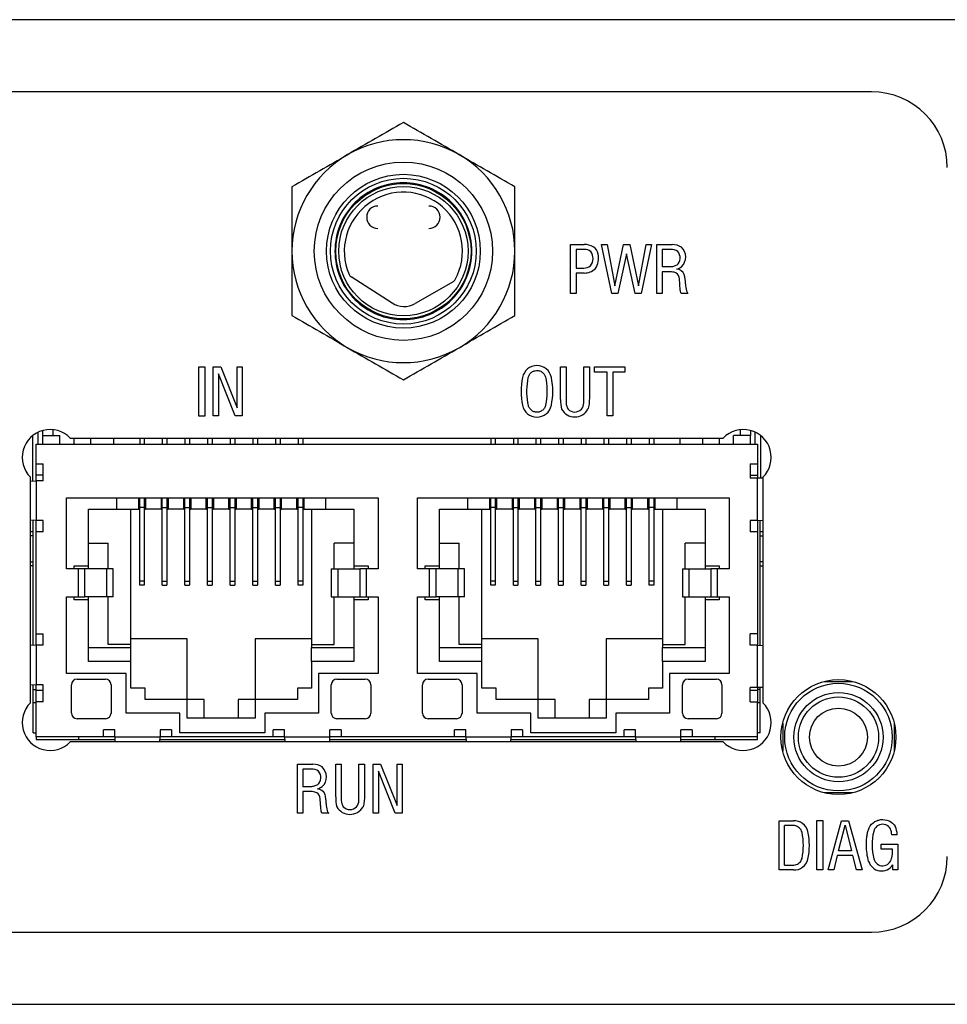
# Model space of a CAD drawing. Header units: inches. Extents: x 3.1 to 13.2, y 2.2 to 9.4.
# Tile 5 of 11: x 5.854 to 6.673, y 8.521 to 9.391. Entities that reach past the tile are written whole.
import ezdxf

# ---------------------------------------------------------------- set-up
doc = ezdxf.new("R2010")
doc.units = ezdxf.units.IN
doc.header["$MEASUREMENT"] = 0

msp = doc.modelspace()

# ---------------------------------------------------------------- linework, layer by layer
at = {"color": 7, "linetype": 'Continuous', "lineweight": 25}
for p, q in [((7.24383, 9.39062), (5.84383, 9.39062)), ((6.60622, 9.32693), (5.77944, 9.32693)), ((6.34047, 9.19206), (6.35251, 9.19206)), ((6.34047, 9.14881), (6.34047, 9.19206)), ((6.36778, 9.19206), (6.3729, 9.19206)), ((6.37693, 9.14881), (6.36778, 9.19206)), ((6.3729, 9.19206), (6.37958, 9.15562)), ((6.37958, 9.15562), (6.38729, 9.19206)), ((6.38729, 9.19206), (6.39282, 9.19206)), ((6.39282, 9.19206), (6.40034, 9.15572)), ((6.40034, 9.15572), (6.40723, 9.19206)), ((6.41197, 9.19206), (6.40282, 9.14881)), ((6.40723, 9.19206), (6.41197, 9.19206)), ((6.4166, 9.19206), (6.43023, 9.19206)), ((6.4166, 9.14881), (6.4166, 9.19206)), ((6.35252, 9.18779), (6.34526, 9.18779)), ((6.34526, 9.18779), (6.34526, 9.1713)), ((6.38994, 9.18398), (6.38234, 9.14881)), ((6.3976, 9.14881), (6.38994, 9.18398)), ((6.42865, 9.18779), (6.42139, 9.18779)), ((6.42139, 9.18779), (6.42139, 9.17226)), ((6.34526, 9.1713), (6.35219, 9.1713)), ((6.34526, 9.16692), (6.34526, 9.14881)), ((6.35241, 9.16692), (6.34526, 9.16692)), ((6.42722, 9.16801), (6.42139, 9.16801)), ((6.42139, 9.16801), (6.42139, 9.14881)), ((6.18278, 9.14043), (6.14676, 9.16342)), ((6.23673, 9.15923), (6.20317, 9.13996)), ((6.34526, 9.14881), (6.34047, 9.14881)), ((6.38234, 9.14881), (6.37693, 9.14881)), ((6.40282, 9.14881), (6.3976, 9.14881)), ((6.42139, 9.14881), (6.4166, 9.14881)), ((6.44412, 9.14881), (6.43818, 9.14881)), ((6.01224, 9.04048), (6.01224, 9.08405)), ((6.01224, 9.08405), (6.01741, 9.08405)), ((6.01741, 9.08405), (6.01741, 9.04048)), ((6.02487, 9.04081), (6.02487, 9.08405)), ((6.02487, 9.08405), (6.03147, 9.08405)), ((6.02948, 9.07795), (6.02948, 9.04081)), ((6.04429, 9.04081), (6.02948, 9.07795)), ((6.03147, 9.08405), (6.04598, 9.04772)), ((6.04598, 9.08405), (6.05058, 9.08405)), ((6.04598, 9.04772), (6.04598, 9.08405)), ((6.05058, 9.08405), (6.05058, 9.04081)), ((6.33167, 9.08411), (6.33658, 9.08411)), ((6.33167, 9.05529), (6.33167, 9.08411)), ((6.33658, 9.08411), (6.33658, 9.05232)), ((6.35218, 9.08411), (6.35703, 9.08411)), ((6.35218, 9.05232), (6.35218, 9.08411)), ((6.36172, 9.07944), (6.36172, 9.08411)), ((6.36172, 9.08411), (6.38824, 9.08411)), ((6.37274, 9.07944), (6.36172, 9.07944)), ((6.37274, 9.04087), (6.37274, 9.07944)), ((6.38824, 9.07944), (6.37785, 9.07944)), ((6.37785, 9.07944), (6.37785, 9.04087)), ((6.38824, 9.08411), (6.38824, 9.07944)), ((6.01741, 9.04048), (6.01224, 9.04048)), ((6.02948, 9.04081), (6.02487, 9.04081)), ((6.05058, 9.04081), (6.04429, 9.04081)), ((6.37785, 9.04087), (6.37274, 9.04087)), ((5.87043, 9.01582), (5.87043, 9.0264)), ((5.87443, 9.02332), (5.87443, 9.02786)), ((5.88339, 9.02857), (5.88339, 9.02332)), ((6.49047, 9.02332), (6.49047, 9.02857)), ((6.49943, 9.02786), (6.49943, 9.02332)), ((6.50343, 9.01582), (6.50343, 9.0264)), ((5.86543, 9.02329), (5.86543, 8.98321)), ((5.87443, 9.02332), (5.88943, 9.02332)), ((5.87443, 9.01582), (5.87443, 9.02332)), ((5.88943, 9.01582), (5.88943, 9.02332)), ((5.89859, 9.02113), (6.47527, 9.02113)), ((5.90193, 9.02113), (5.90193, 9.01582)), ((5.91693, 9.01582), (5.91693, 9.02113)), ((5.93705, 9.01582), (5.93705, 9.02113)), ((5.95996, 9.02113), (5.95996, 9.01582)), ((5.96396, 9.02113), (5.96396, 9.01582)), ((5.97993, 9.02113), (5.97993, 9.01582)), ((5.98393, 9.02113), (5.98393, 9.01582)), ((5.99993, 9.02113), (5.99993, 9.01582)), ((6.00393, 9.02113), (6.00393, 9.01582)), ((6.01993, 9.02113), (6.01993, 9.01582)), ((6.02393, 9.02113), (6.02393, 9.01582)), ((6.03993, 9.02113), (6.03993, 9.01582)), ((6.04393, 9.02113), (6.04393, 9.01582)), ((6.05993, 9.02113), (6.05993, 9.01582)), ((6.06393, 9.02113), (6.06393, 9.01582)), ((6.07993, 9.02113), (6.07993, 9.01582)), ((6.08393, 9.02113), (6.08393, 9.01582)), ((6.09993, 9.02113), (6.09993, 9.01582)), ((6.10393, 9.02113), (6.10393, 9.01582)), ((6.26996, 9.02113), (6.26996, 9.01582)), ((6.27396, 9.02113), (6.27396, 9.01582)), ((6.28993, 9.02113), (6.28993, 9.01582)), ((6.29393, 9.02113), (6.29393, 9.01582)), ((6.30993, 9.02113), (6.30993, 9.01582)), ((6.31393, 9.02113), (6.31393, 9.01582)), ((6.32993, 9.02113), (6.32993, 9.01582)), ((6.33393, 9.02113), (6.33393, 9.01582)), ((6.34993, 9.02113), (6.34993, 9.01582)), ((6.35393, 9.02113), (6.35393, 9.01582)), ((6.36993, 9.02113), (6.36993, 9.01582)), ((6.37393, 9.02113), (6.37393, 9.01582)), ((6.38993, 9.02113), (6.38993, 9.01582)), ((6.39393, 9.02113), (6.39393, 9.01582)), ((6.40993, 9.02113), (6.40993, 9.01582)), ((6.41393, 9.02113), (6.41393, 9.01582)), ((6.43681, 9.02113), (6.43681, 9.01582)), ((6.45693, 9.02113), (6.45693, 9.01582)), ((6.47193, 9.01582), (6.47193, 9.02113)), ((6.49943, 9.02332), (6.48443, 9.02332)), ((6.48443, 9.01582), (6.48443, 9.02332)), ((6.49943, 9.01582), (6.49943, 9.02332)), ((6.50843, 8.9857), (6.50843, 9.02329)), ((5.86843, 9.01582), (6.50543, 9.01582)), ((5.86843, 8.99832), (5.86843, 9.01582)), ((6.50543, 9.01582), (6.50543, 8.99832)), ((5.86843, 8.98832), (5.86843, 8.99832)), ((5.86843, 8.99832), (5.87468, 8.99832)), ((5.87468, 8.98332), (5.87468, 8.99832)), ((6.49918, 8.99832), (6.50543, 8.99832)), ((6.49918, 8.99832), (6.49918, 8.98582)), ((6.50543, 8.99832), (6.50543, 8.98832)), ((5.86351, 8.78732), (5.86351, 8.98662)), ((5.86351, 8.98315), (5.86843, 8.98332)), ((5.87468, 8.98832), (5.86843, 8.98832)), ((5.86843, 8.98332), (5.86843, 8.98832)), ((5.86843, 8.98332), (5.86843, 8.94832)), ((5.87468, 8.98332), (5.86843, 8.98332)), ((6.49918, 8.98832), (6.50543, 8.98832)), ((6.50543, 8.98582), (6.49918, 8.98582)), ((6.50543, 8.98832), (6.50543, 8.98582)), ((6.50543, 8.94832), (6.50543, 8.98582)), ((6.51036, 8.98662), (6.51036, 8.78732)), ((5.89543, 8.96832), (6.17043, 8.96832)), ((5.89543, 8.90582), (5.89543, 8.96832)), ((5.93968, 8.95832), (5.93968, 8.96832)), ((5.95881, 8.96832), (5.95881, 8.95832)), ((5.95996, 8.95983), (5.95996, 8.96832)), ((5.96396, 8.96832), (5.96396, 8.95983)), ((5.96506, 8.96832), (5.96506, 8.95832)), ((5.97881, 8.96832), (5.97881, 8.95832)), ((5.97993, 8.95983), (5.97993, 8.96832)), ((5.98393, 8.96832), (5.98393, 8.95983)), ((5.98506, 8.96832), (5.98506, 8.95832)), ((5.99881, 8.95832), (5.99881, 8.96832)), ((5.99993, 8.95983), (5.99993, 8.96832)), ((6.00393, 8.96832), (6.00393, 8.95983)), ((6.00506, 8.96832), (6.00506, 8.95832)), ((6.01881, 8.95832), (6.01881, 8.96832)), ((6.01993, 8.95983), (6.01993, 8.96832)), ((6.02393, 8.96832), (6.02393, 8.95983)), ((6.02506, 8.96832), (6.02506, 8.95832)), ((6.03881, 8.95832), (6.03881, 8.96832)), ((6.03993, 8.95983), (6.03993, 8.96832)), ((6.04393, 8.96832), (6.04393, 8.95983)), ((6.04506, 8.96832), (6.04506, 8.95832)), ((6.05881, 8.95832), (6.05881, 8.96832)), ((6.05993, 8.95983), (6.05993, 8.96832)), ((6.06393, 8.96832), (6.06393, 8.95983)), ((6.06506, 8.96832), (6.06506, 8.95832)), ((6.07881, 8.95832), (6.07881, 8.96832)), ((6.07993, 8.95983), (6.07993, 8.96832)), ((6.08393, 8.96832), (6.08393, 8.95983)), ((6.08506, 8.95832), (6.08506, 8.96832)), ((6.09881, 8.95832), (6.09881, 8.96832)), ((6.09993, 8.95983), (6.09993, 8.96832)), ((6.10393, 8.96832), (6.10393, 8.95983)), ((6.10506, 8.95832), (6.10506, 8.96832)), ((6.12418, 8.96832), (6.12418, 8.95832)), ((6.17043, 8.96832), (6.17043, 8.90582)), ((6.20543, 8.90582), (6.20543, 8.96832)), ((6.20543, 8.96832), (6.48043, 8.96832)), ((6.24968, 8.95832), (6.24968, 8.96832)), ((6.26881, 8.96832), (6.26881, 8.95832)), ((6.26996, 8.95983), (6.26996, 8.96832)), ((6.27396, 8.96832), (6.27396, 8.95983)), ((6.27506, 8.96832), (6.27506, 8.95832)), ((6.28881, 8.96832), (6.28881, 8.95832)), ((6.28993, 8.95983), (6.28993, 8.96832)), ((6.29393, 8.96832), (6.29393, 8.95983)), ((6.29506, 8.96832), (6.29506, 8.95832)), ((6.30881, 8.95832), (6.30881, 8.96832)), ((6.30993, 8.95983), (6.30993, 8.96832)), ((6.31393, 8.96832), (6.31393, 8.95983)), ((6.31506, 8.96832), (6.31506, 8.95832)), ((6.32881, 8.95832), (6.32881, 8.96832)), ((6.32993, 8.95983), (6.32993, 8.96832)), ((6.33393, 8.96832), (6.33393, 8.95983)), ((6.33506, 8.96832), (6.33506, 8.95832)), ((6.34881, 8.95832), (6.34881, 8.96832)), ((6.34993, 8.95983), (6.34993, 8.96832)), ((6.35393, 8.96832), (6.35393, 8.95983)), ((6.35506, 8.96832), (6.35506, 8.95832)), ((6.36881, 8.95832), (6.36881, 8.96832)), ((6.36993, 8.95983), (6.36993, 8.96832)), ((6.37393, 8.96832), (6.37393, 8.95983)), ((6.37506, 8.96832), (6.37506, 8.95832)), ((6.38881, 8.95832), (6.38881, 8.96832)), ((6.38993, 8.95983), (6.38993, 8.96832)), ((6.39393, 8.96832), (6.39393, 8.95983)), ((6.39506, 8.95832), (6.39506, 8.96832)), ((6.40881, 8.95832), (6.40881, 8.96832)), ((6.40993, 8.95983), (6.40993, 8.96832)), ((6.41393, 8.96832), (6.41393, 8.95983)), ((6.41506, 8.95832), (6.41506, 8.96832)), ((6.43418, 8.96832), (6.43418, 8.95832)), ((6.48043, 8.96832), (6.48043, 8.90582)), ((5.91468, 8.90832), (5.91468, 8.95832)), ((5.91468, 8.95832), (5.93968, 8.95832)), ((5.93968, 8.95832), (5.95881, 8.95832)), ((5.95218, 8.83882), (5.95218, 8.95832)), ((5.95881, 8.95832), (5.95996, 8.95832)), ((5.96396, 8.95983), (5.95996, 8.95983)), ((5.95996, 8.89483), (5.95996, 8.95983)), ((5.96396, 8.95983), (5.96396, 8.89483)), ((5.96396, 8.95832), (5.96506, 8.95832)), ((5.97881, 8.95832), (5.96506, 8.95832)), ((5.97881, 8.95832), (5.97993, 8.95832)), ((5.97993, 8.95983), (5.98393, 8.95983)), ((5.97993, 8.89483), (5.97993, 8.95983)), ((5.98393, 8.95983), (5.98393, 8.89483)), ((5.98393, 8.95832), (5.98506, 8.95832)), ((5.99881, 8.95832), (5.98506, 8.95832)), ((5.99881, 8.95832), (5.99993, 8.95832)), ((5.99993, 8.95983), (6.00393, 8.95983)), ((5.99993, 8.89483), (5.99993, 8.95983)), ((6.00393, 8.95983), (6.00393, 8.89483)), ((6.00393, 8.95832), (6.00506, 8.95832)), ((6.01881, 8.95832), (6.00506, 8.95832)), ((6.01881, 8.95832), (6.01993, 8.95832)), ((6.01993, 8.95983), (6.02393, 8.95983)), ((6.01993, 8.89483), (6.01993, 8.95983)), ((6.02393, 8.95983), (6.02393, 8.89483)), ((6.02393, 8.95832), (6.02506, 8.95832)), ((6.03881, 8.95832), (6.02506, 8.95832)), ((6.03881, 8.95832), (6.03993, 8.95832)), ((6.03993, 8.95983), (6.04393, 8.95983)), ((6.03993, 8.89483), (6.03993, 8.95983)), ((6.04393, 8.95983), (6.04393, 8.89483)), ((6.04393, 8.95832), (6.04506, 8.95832)), ((6.05881, 8.95832), (6.04506, 8.95832)), ((6.05881, 8.95832), (6.05993, 8.95832)), ((6.05993, 8.95983), (6.06393, 8.95983)), ((6.05993, 8.89483), (6.05993, 8.95983)), ((6.06393, 8.95983), (6.06393, 8.89483)), ((6.06393, 8.95832), (6.06506, 8.95832)), ((6.07881, 8.95832), (6.06506, 8.95832)), ((6.07881, 8.95832), (6.07993, 8.95832)), ((6.07993, 8.95983), (6.08393, 8.95983)), ((6.07993, 8.89483), (6.07993, 8.95983)), ((6.08393, 8.95983), (6.08393, 8.89483)), ((6.08393, 8.95832), (6.08506, 8.95832)), ((6.09881, 8.95832), (6.08506, 8.95832)), ((6.09881, 8.95832), (6.09993, 8.95832)), ((6.10393, 8.95983), (6.09993, 8.95983)), ((6.09993, 8.89483), (6.09993, 8.95983)), ((6.10393, 8.95983), (6.10393, 8.89483)), ((6.10393, 8.95832), (6.10506, 8.95832)), ((6.10506, 8.95832), (6.12418, 8.95832)), ((6.11168, 8.95832), (6.11168, 8.83882)), ((6.12418, 8.95832), (6.14918, 8.95832)), ((6.14918, 8.95832), (6.14918, 8.90832)), ((6.22468, 8.95832), (6.24968, 8.95832)), ((6.22468, 8.90832), (6.22468, 8.95832)), ((6.24968, 8.95832), (6.26881, 8.95832)), ((6.26218, 8.83882), (6.26218, 8.95832)), ((6.26881, 8.95832), (6.26996, 8.95832)), ((6.27396, 8.95983), (6.26996, 8.95983)), ((6.26996, 8.89483), (6.26996, 8.95983)), ((6.27396, 8.95983), (6.27396, 8.89483)), ((6.27396, 8.95832), (6.27506, 8.95832)), ((6.28881, 8.95832), (6.27506, 8.95832)), ((6.28881, 8.95832), (6.28993, 8.95832)), ((6.28993, 8.95983), (6.29393, 8.95983)), ((6.28993, 8.89483), (6.28993, 8.95983)), ((6.29393, 8.95983), (6.29393, 8.89483)), ((6.29393, 8.95832), (6.29506, 8.95832)), ((6.30881, 8.95832), (6.29506, 8.95832)), ((6.30881, 8.95832), (6.30993, 8.95832)), ((6.30993, 8.95983), (6.31393, 8.95983)), ((6.30993, 8.89483), (6.30993, 8.95983)), ((6.31393, 8.95983), (6.31393, 8.89483)), ((6.31393, 8.95832), (6.31506, 8.95832)), ((6.32881, 8.95832), (6.31506, 8.95832)), ((6.32881, 8.95832), (6.32993, 8.95832)), ((6.32993, 8.95983), (6.33393, 8.95983)), ((6.32993, 8.89483), (6.32993, 8.95983)), ((6.33393, 8.95983), (6.33393, 8.89483)), ((6.33393, 8.95832), (6.33506, 8.95832)), ((6.34881, 8.95832), (6.33506, 8.95832)), ((6.34881, 8.95832), (6.34993, 8.95832)), ((6.34993, 8.95983), (6.35393, 8.95983)), ((6.34993, 8.89483), (6.34993, 8.95983)), ((6.35393, 8.95983), (6.35393, 8.89483)), ((6.35393, 8.95832), (6.35506, 8.95832)), ((6.36881, 8.95832), (6.35506, 8.95832)), ((6.36881, 8.95832), (6.36993, 8.95832)), ((6.36993, 8.95983), (6.37393, 8.95983)), ((6.36993, 8.89483), (6.36993, 8.95983)), ((6.37393, 8.95983), (6.37393, 8.89483)), ((6.37393, 8.95832), (6.37506, 8.95832)), ((6.38881, 8.95832), (6.37506, 8.95832)), ((6.38881, 8.95832), (6.38993, 8.95832)), ((6.38993, 8.95983), (6.39393, 8.95983)), ((6.38993, 8.89483), (6.38993, 8.95983)), ((6.39393, 8.95983), (6.39393, 8.89483)), ((6.39393, 8.95832), (6.39506, 8.95832)), ((6.40881, 8.95832), (6.39506, 8.95832)), ((6.40881, 8.95832), (6.40993, 8.95832)), ((6.41393, 8.95983), (6.40993, 8.95983)), ((6.40993, 8.89483), (6.40993, 8.95983)), ((6.41393, 8.95983), (6.41393, 8.89483)), ((6.41393, 8.95832), (6.41506, 8.95832)), ((6.41506, 8.95832), (6.43418, 8.95832)), ((6.42168, 8.95832), (6.42168, 8.83882)), ((6.43418, 8.95832), (6.45918, 8.95832)), ((6.45918, 8.95832), (6.45918, 8.90832)), ((5.86843, 8.94832), (5.86351, 8.94852)), ((5.86593, 8.83821), (5.86593, 8.94842)), ((5.86843, 8.93832), (5.86843, 8.94832)), ((5.87468, 8.94832), (5.86843, 8.94832)), ((5.87468, 8.93832), (5.87468, 8.94832)), ((6.50543, 8.94832), (6.49918, 8.94832)), ((6.49918, 8.94832), (6.49918, 8.93832)), ((6.50543, 8.94832), (6.51036, 8.94852)), ((6.50543, 8.94832), (6.50543, 8.93832)), ((6.50793, 8.83821), (6.50793, 8.94842)), ((5.86593, 8.93832), (5.86351, 8.93832)), ((5.87468, 8.93832), (5.86843, 8.93832)), ((5.86843, 8.84832), (5.86843, 8.93832)), ((6.50543, 8.93832), (6.49918, 8.93832)), ((6.50543, 8.93832), (6.50543, 8.84832)), ((6.51036, 8.93832), (6.50793, 8.93832)), ((5.91468, 8.92832), (5.93218, 8.92832)), ((5.93218, 8.90582), (5.93218, 8.92832)), ((6.13168, 8.90582), (6.13168, 8.92832)), ((6.14918, 8.92832), (6.13168, 8.92832)), ((6.22468, 8.92832), (6.24218, 8.92832)), ((6.24218, 8.90582), (6.24218, 8.92832)), ((6.45918, 8.92832), (6.44168, 8.92832)), ((6.44168, 8.90582), (6.44168, 8.92832)), ((5.86593, 8.90832), (5.86351, 8.90832)), ((5.90588, 8.90582), (5.89543, 8.90582)), ((5.90218, 8.90582), (5.90218, 8.90832)), ((5.90218, 8.90832), (5.91468, 8.90832)), ((5.90588, 8.88082), (5.90588, 8.90582)), ((5.91163, 8.90582), (5.90588, 8.90582)), ((5.91163, 8.88082), (5.91163, 8.90582)), ((5.93106, 8.90582), (5.91163, 8.90582)), ((5.91468, 8.90582), (5.91468, 8.90832)), ((5.93106, 8.88082), (5.93106, 8.90582)), ((5.93668, 8.90582), (5.93106, 8.90582)), ((5.93668, 8.88082), (5.93668, 8.90582)), ((6.12918, 8.90582), (6.12918, 8.88082)), ((6.12918, 8.90582), (6.13481, 8.90582)), ((6.13481, 8.90582), (6.13481, 8.88082)), ((6.13481, 8.90582), (6.15424, 8.90582)), ((6.14918, 8.90832), (6.16168, 8.90832)), ((6.14918, 8.90832), (6.14918, 8.90582)), ((6.15424, 8.90582), (6.15424, 8.88082)), ((6.15999, 8.90582), (6.15424, 8.90582)), ((6.15999, 8.90582), (6.15999, 8.88082)), ((6.17043, 8.90582), (6.15999, 8.90582)), ((6.16168, 8.90832), (6.16168, 8.90582)), ((6.21588, 8.90582), (6.20543, 8.90582)), ((6.21218, 8.90582), (6.21218, 8.90832)), ((6.21218, 8.90832), (6.22468, 8.90832)), ((6.21588, 8.88082), (6.21588, 8.90582)), ((6.22163, 8.90582), (6.21588, 8.90582)), ((6.22163, 8.88082), (6.22163, 8.90582)), ((6.24106, 8.90582), (6.22163, 8.90582)), ((6.22468, 8.90582), (6.22468, 8.90832)), ((6.24106, 8.88082), (6.24106, 8.90582)), ((6.24668, 8.90582), (6.24106, 8.90582)), ((6.24668, 8.88082), (6.24668, 8.90582)), ((6.43918, 8.90582), (6.43918, 8.88082)), ((6.43918, 8.90582), (6.44481, 8.90582)), ((6.44481, 8.90582), (6.44481, 8.88082)), ((6.44481, 8.90582), (6.46424, 8.90582)), ((6.45918, 8.90832), (6.47168, 8.90832)), ((6.45918, 8.90832), (6.45918, 8.90582)), ((6.46424, 8.90582), (6.46424, 8.88082)), ((6.46999, 8.90582), (6.46424, 8.90582)), ((6.46999, 8.90582), (6.46999, 8.88082)), ((6.48043, 8.90582), (6.46999, 8.90582)), ((6.47168, 8.90832), (6.47168, 8.90582)), ((6.50793, 8.90832), (6.51036, 8.90832)), ((5.96396, 8.89483), (5.95996, 8.89483)), ((5.95996, 8.89132), (5.95996, 8.89483)), ((5.96396, 8.89132), (5.95996, 8.89132)), ((5.96396, 8.89483), (5.96396, 8.89132)), ((5.97993, 8.89483), (5.98393, 8.89483)), ((5.97993, 8.89132), (5.97993, 8.89483)), ((5.97993, 8.89132), (5.98393, 8.89132)), ((5.98393, 8.89483), (5.98393, 8.89132)), ((5.99993, 8.89483), (6.00393, 8.89483)), ((5.99993, 8.89132), (5.99993, 8.89483)), ((5.99993, 8.89132), (6.00393, 8.89132)), ((6.00393, 8.89483), (6.00393, 8.89132)), ((6.01993, 8.89483), (6.02393, 8.89483)), ((6.01993, 8.89132), (6.01993, 8.89483)), ((6.01993, 8.89132), (6.02393, 8.89132)), ((6.02393, 8.89483), (6.02393, 8.89132)), ((6.03993, 8.89483), (6.04393, 8.89483)), ((6.03993, 8.89132), (6.03993, 8.89483)), ((6.03993, 8.89132), (6.04393, 8.89132)), ((6.04393, 8.89483), (6.04393, 8.89132)), ((6.05993, 8.89483), (6.06393, 8.89483)), ((6.05993, 8.89132), (6.05993, 8.89483)), ((6.05993, 8.89132), (6.06393, 8.89132)), ((6.06393, 8.89483), (6.06393, 8.89132)), ((6.07993, 8.89483), (6.08393, 8.89483)), ((6.07993, 8.89132), (6.07993, 8.89483)), ((6.07993, 8.89132), (6.08393, 8.89132)), ((6.08393, 8.89483), (6.08393, 8.89132)), ((6.10393, 8.89483), (6.09993, 8.89483)), ((6.09993, 8.89132), (6.09993, 8.89483)), ((6.10393, 8.89132), (6.09993, 8.89132)), ((6.10393, 8.89483), (6.10393, 8.89132)), ((6.27396, 8.89483), (6.26996, 8.89483)), ((6.26996, 8.89132), (6.26996, 8.89483)), ((6.27396, 8.89132), (6.26996, 8.89132)), ((6.27396, 8.89483), (6.27396, 8.89132)), ((6.28993, 8.89483), (6.29393, 8.89483)), ((6.28993, 8.89132), (6.28993, 8.89483)), ((6.28993, 8.89132), (6.29393, 8.89132)), ((6.29393, 8.89483), (6.29393, 8.89132)), ((6.30993, 8.89483), (6.31393, 8.89483)), ((6.30993, 8.89132), (6.30993, 8.89483)), ((6.30993, 8.89132), (6.31393, 8.89132)), ((6.31393, 8.89483), (6.31393, 8.89132)), ((6.32993, 8.89483), (6.33393, 8.89483)), ((6.32993, 8.89132), (6.32993, 8.89483)), ((6.32993, 8.89132), (6.33393, 8.89132)), ((6.33393, 8.89483), (6.33393, 8.89132)), ((6.34993, 8.89483), (6.35393, 8.89483)), ((6.34993, 8.89132), (6.34993, 8.89483)), ((6.34993, 8.89132), (6.35393, 8.89132)), ((6.35393, 8.89483), (6.35393, 8.89132)), ((6.36993, 8.89483), (6.37393, 8.89483)), ((6.36993, 8.89132), (6.36993, 8.89483)), ((6.36993, 8.89132), (6.37393, 8.89132)), ((6.37393, 8.89483), (6.37393, 8.89132)), ((6.38993, 8.89483), (6.39393, 8.89483)), ((6.38993, 8.89132), (6.38993, 8.89483)), ((6.38993, 8.89132), (6.39393, 8.89132)), ((6.39393, 8.89483), (6.39393, 8.89132)), ((6.41393, 8.89483), (6.40993, 8.89483)), ((6.40993, 8.89132), (6.40993, 8.89483)), ((6.41393, 8.89132), (6.40993, 8.89132)), ((6.41393, 8.89483), (6.41393, 8.89132)), ((5.89543, 8.81332), (5.89543, 8.88082)), ((5.89543, 8.88082), (5.90588, 8.88082)), ((5.90218, 8.87832), (5.90218, 8.88082)), ((5.91468, 8.87832), (5.90218, 8.87832)), ((5.90588, 8.88082), (5.91163, 8.88082)), ((5.93106, 8.88082), (5.91163, 8.88082)), ((5.91468, 8.87832), (5.91468, 8.88082)), ((5.91468, 8.82382), (5.91468, 8.87832)), ((5.93668, 8.88082), (5.93106, 8.88082)), ((5.93218, 8.83882), (5.93218, 8.88082)), ((6.12918, 8.88082), (6.13481, 8.88082)), ((6.13168, 8.83882), (6.13168, 8.88082)), ((6.13481, 8.88082), (6.15424, 8.88082)), ((6.14918, 8.88082), (6.14918, 8.87832)), ((6.16168, 8.87832), (6.14918, 8.87832)), ((6.14918, 8.87832), (6.14918, 8.82382)), ((6.15424, 8.88082), (6.15999, 8.88082)), ((6.15999, 8.88082), (6.17043, 8.88082)), ((6.16168, 8.88082), (6.16168, 8.87832)), ((6.17043, 8.88082), (6.17043, 8.81332)), ((6.20543, 8.81332), (6.20543, 8.88082)), ((6.20543, 8.88082), (6.21588, 8.88082)), ((6.21218, 8.87832), (6.21218, 8.88082)), ((6.22468, 8.87832), (6.21218, 8.87832)), ((6.21588, 8.88082), (6.22163, 8.88082)), ((6.24106, 8.88082), (6.22163, 8.88082)), ((6.22468, 8.87832), (6.22468, 8.88082)), ((6.22468, 8.82382), (6.22468, 8.87832)), ((6.24668, 8.88082), (6.24106, 8.88082)), ((6.24218, 8.83882), (6.24218, 8.88082)), ((6.43918, 8.88082), (6.44481, 8.88082)), ((6.44168, 8.83882), (6.44168, 8.88082)), ((6.44481, 8.88082), (6.46424, 8.88082)), ((6.45918, 8.88082), (6.45918, 8.87832)), ((6.47168, 8.87832), (6.45918, 8.87832)), ((6.45918, 8.87832), (6.45918, 8.82382)), ((6.46424, 8.88082), (6.46999, 8.88082)), ((6.46999, 8.88082), (6.48043, 8.88082)), ((6.47168, 8.88082), (6.47168, 8.87832)), ((6.48043, 8.88082), (6.48043, 8.81332)), ((5.86843, 8.84832), (5.87468, 8.84832)), ((5.86843, 8.83832), (5.86843, 8.84832)), ((5.87468, 8.83832), (5.87468, 8.84832)), ((6.00193, 8.84382), (5.95218, 8.84382)), ((6.00193, 8.79032), (6.00193, 8.84382)), ((6.11168, 8.84382), (6.06193, 8.84382)), ((6.06193, 8.84382), (6.06193, 8.79032)), ((6.31193, 8.84382), (6.26218, 8.84382)), ((6.31193, 8.79032), (6.31193, 8.84382)), ((6.42168, 8.84382), (6.37193, 8.84382)), ((6.37193, 8.84382), (6.37193, 8.79032)), ((6.50543, 8.84832), (6.49918, 8.84832)), ((6.49918, 8.83832), (6.49918, 8.84832)), ((6.50543, 8.84832), (6.50543, 8.83832)), ((5.86843, 8.83832), (5.86351, 8.83811)), ((5.86843, 8.83832), (5.86843, 8.80332)), ((5.87468, 8.83832), (5.86843, 8.83832)), ((5.91468, 8.83632), (5.95218, 8.83632)), ((5.95218, 8.83882), (5.93218, 8.83882)), ((5.95218, 8.83632), (5.95218, 8.83882)), ((5.95218, 8.82382), (5.95218, 8.83632)), ((6.11168, 8.83882), (6.13168, 8.83882)), ((6.11168, 8.83882), (6.11168, 8.83632)), ((6.11168, 8.83632), (6.14918, 8.83632)), ((6.11168, 8.82382), (6.11168, 8.83632)), ((6.22468, 8.83632), (6.26218, 8.83632)), ((6.26218, 8.83882), (6.24218, 8.83882)), ((6.26218, 8.83632), (6.26218, 8.83882)), ((6.26218, 8.82382), (6.26218, 8.83632)), ((6.42168, 8.83882), (6.44168, 8.83882)), ((6.42168, 8.83882), (6.42168, 8.83632)), ((6.42168, 8.83632), (6.45918, 8.83632)), ((6.42168, 8.82382), (6.42168, 8.83632)), ((6.50543, 8.83832), (6.49918, 8.83832)), ((6.50543, 8.80082), (6.50543, 8.83832)), ((6.50543, 8.83832), (6.51036, 8.83811)), ((5.95218, 8.82382), (5.91468, 8.82382)), ((5.95218, 8.80032), (5.95218, 8.82382)), ((6.11168, 8.82382), (6.11168, 8.80032)), ((6.14918, 8.82382), (6.11168, 8.82382)), ((6.26218, 8.82382), (6.22468, 8.82382)), ((6.26218, 8.80032), (6.26218, 8.82382)), ((6.42168, 8.82382), (6.42168, 8.80032)), ((6.45918, 8.82382), (6.42168, 8.82382)), ((5.94793, 8.81332), (5.89543, 8.81332)), ((5.90468, 8.80832), (5.92968, 8.80832)), ((5.94793, 8.77832), (5.94793, 8.81332)), ((6.11793, 8.81332), (6.11793, 8.77832)), ((6.17043, 8.81332), (6.11793, 8.81332)), ((6.13418, 8.80832), (6.15918, 8.80832)), ((6.25793, 8.81332), (6.20543, 8.81332)), ((6.21468, 8.80832), (6.23968, 8.80832)), ((6.25793, 8.77832), (6.25793, 8.81332)), ((6.48043, 8.81332), (6.42793, 8.81332)), ((6.42793, 8.81332), (6.42793, 8.77832)), ((6.44418, 8.80832), (6.46918, 8.80832)), ((5.86351, 8.80349), (5.86843, 8.80332)), ((5.86593, 8.79909), (5.86593, 8.8034)), ((5.87468, 8.80332), (5.86843, 8.80332)), ((5.86843, 8.79832), (5.86843, 8.80332)), ((5.87468, 8.78832), (5.87468, 8.80332)), ((5.89968, 8.77832), (5.89968, 8.80332)), ((5.93468, 8.80332), (5.93468, 8.77832)), ((5.96468, 8.80032), (5.95218, 8.80032)), ((5.96468, 8.79032), (5.96468, 8.80032)), ((6.09918, 8.80032), (6.09918, 8.79032)), ((6.11168, 8.80032), (6.09918, 8.80032)), ((6.12918, 8.77832), (6.12918, 8.80332)), ((6.16418, 8.80332), (6.16418, 8.77832)), ((6.20968, 8.77832), (6.20968, 8.80332)), ((6.24468, 8.80332), (6.24468, 8.77832)), ((6.27468, 8.80032), (6.26218, 8.80032)), ((6.27468, 8.79032), (6.27468, 8.80032)), ((6.40918, 8.80032), (6.40918, 8.79032)), ((6.42168, 8.80032), (6.40918, 8.80032)), ((6.43918, 8.77832), (6.43918, 8.80332)), ((6.47418, 8.80332), (6.47418, 8.77832)), ((6.50543, 8.80082), (6.49918, 8.80082)), ((6.49918, 8.78832), (6.49918, 8.80082)), ((6.50543, 8.80082), (6.50543, 8.79832)), ((6.50793, 8.79909), (6.50793, 8.80091)), ((6.56463, 8.80628), (6.58942, 8.80628)), ((5.86593, 8.79909), (5.86843, 8.79909)), ((5.86593, 8.78776), (5.86593, 8.79909)), ((5.87468, 8.79832), (5.86843, 8.79832)), ((5.86843, 8.78832), (5.86843, 8.79832)), ((6.50543, 8.79832), (6.49918, 8.79832)), ((6.50793, 8.79909), (6.50543, 8.79909)), ((6.50543, 8.79832), (6.50543, 8.78832)), ((6.50793, 8.78776), (6.50793, 8.79909)), ((5.86593, 8.78776), (5.86843, 8.78776)), ((5.86593, 8.76082), (5.86593, 8.78776)), ((5.87468, 8.78832), (5.86843, 8.78832)), ((5.86843, 8.75732), (5.86843, 8.78832)), ((6.00193, 8.79032), (5.96468, 8.79032)), ((6.00193, 8.77382), (6.00193, 8.79032)), ((6.01693, 8.79032), (6.00193, 8.79032)), ((6.01693, 8.77382), (6.01693, 8.79032)), ((6.04693, 8.79032), (6.04693, 8.77382)), ((6.06193, 8.79032), (6.04693, 8.79032)), ((6.06193, 8.79032), (6.06193, 8.77382)), ((6.09918, 8.79032), (6.06193, 8.79032)), ((6.31193, 8.79032), (6.27468, 8.79032)), ((6.31193, 8.77382), (6.31193, 8.79032)), ((6.32693, 8.79032), (6.31193, 8.79032)), ((6.32693, 8.77382), (6.32693, 8.79032)), ((6.35693, 8.79032), (6.35693, 8.77382)), ((6.37193, 8.79032), (6.35693, 8.79032)), ((6.37193, 8.79032), (6.37193, 8.77382)), ((6.40918, 8.79032), (6.37193, 8.79032)), ((6.49918, 8.78832), (6.50543, 8.78832)), ((6.50543, 8.75732), (6.50543, 8.78832)), ((6.50543, 8.78776), (6.50793, 8.78776)), ((6.50793, 8.76082), (6.50793, 8.78776)), ((5.92968, 8.77332), (5.90468, 8.77332)), ((5.99543, 8.77832), (5.94793, 8.77832)), ((5.99543, 8.76082), (5.99543, 8.77832)), ((6.06193, 8.77382), (6.00193, 8.77382)), ((6.07043, 8.77832), (6.07043, 8.76082)), ((6.11793, 8.77832), (6.07043, 8.77832)), ((6.15918, 8.77332), (6.13418, 8.77332)), ((6.23968, 8.77332), (6.21468, 8.77332)), ((6.30543, 8.77832), (6.25793, 8.77832)), ((6.30543, 8.76082), (6.30543, 8.77832)), ((6.37193, 8.77382), (6.31193, 8.77382)), ((6.38043, 8.77832), (6.38043, 8.76082)), ((6.42793, 8.77832), (6.38043, 8.77832)), ((6.46918, 8.77332), (6.44418, 8.77332)), ((6.52781, 8.76947), (6.52781, 8.74467)), ((6.62624, 8.76947), (6.62624, 8.74467)), ((5.86593, 8.76082), (5.86843, 8.76082)), ((5.92793, 8.75732), (5.86843, 8.75732)), ((5.86843, 8.75732), (5.86843, 8.75482)), ((5.90596, 8.75732), (5.90596, 8.75482)), ((5.92793, 8.75732), (5.92793, 8.76357)), ((5.93793, 8.76357), (5.92793, 8.76357)), ((5.93793, 8.75732), (5.92793, 8.75732)), ((5.93793, 8.75732), (5.93793, 8.76357)), ((5.93793, 8.75732), (5.97793, 8.75732)), ((5.93793, 8.75732), (5.93813, 8.75282)), ((5.97774, 8.75282), (5.97793, 8.75732)), ((5.98793, 8.76357), (5.97793, 8.76357)), ((5.97793, 8.76357), (5.97793, 8.75732)), ((5.98793, 8.75732), (5.97793, 8.75732)), ((5.98793, 8.76357), (5.98793, 8.75732)), ((6.07793, 8.75732), (5.98793, 8.75732)), ((6.07043, 8.76082), (5.99543, 8.76082)), ((6.07793, 8.75732), (6.07793, 8.76357)), ((6.08793, 8.76357), (6.07793, 8.76357)), ((6.08793, 8.75732), (6.07793, 8.75732)), ((6.08793, 8.75732), (6.08793, 8.76357)), ((6.08793, 8.75732), (6.12793, 8.75732)), ((6.08793, 8.75732), (6.08812, 8.75282)), ((6.12776, 8.75282), (6.12793, 8.75732)), ((6.12793, 8.75732), (6.12793, 8.76357)), ((6.13793, 8.76357), (6.12793, 8.76357)), ((6.13793, 8.75732), (6.12793, 8.75732)), ((6.13793, 8.76357), (6.13793, 8.75732)), ((6.23793, 8.75732), (6.13793, 8.75732)), ((6.23793, 8.75732), (6.23793, 8.76357)), ((6.24793, 8.76357), (6.23793, 8.76357)), ((6.24793, 8.75732), (6.23793, 8.75732)), ((6.24793, 8.75732), (6.24793, 8.76357)), ((6.24793, 8.75732), (6.28793, 8.75732)), ((6.24793, 8.75732), (6.24813, 8.75282)), ((6.28774, 8.75282), (6.28793, 8.75732)), ((6.29793, 8.76357), (6.28793, 8.76357)), ((6.28793, 8.76357), (6.28793, 8.75732)), ((6.29793, 8.75732), (6.28793, 8.75732)), ((6.29793, 8.76357), (6.29793, 8.75732)), ((6.38793, 8.75732), (6.29793, 8.75732)), ((6.38043, 8.76082), (6.30543, 8.76082)), ((6.38793, 8.75732), (6.38793, 8.76357)), ((6.39793, 8.76357), (6.38793, 8.76357)), ((6.39793, 8.75732), (6.38793, 8.75732)), ((6.39793, 8.75732), (6.39793, 8.76357)), ((6.39793, 8.75732), (6.43793, 8.75732)), ((6.39793, 8.75732), (6.39812, 8.75282)), ((6.43776, 8.75282), (6.43793, 8.75732)), ((6.43793, 8.75732), (6.43793, 8.76357)), ((6.44793, 8.76357), (6.43793, 8.76357)), ((6.44793, 8.75732), (6.43793, 8.75732)), ((6.44793, 8.76357), (6.44793, 8.75732)), ((6.50543, 8.75732), (6.44793, 8.75732)), ((6.46791, 8.75732), (6.46791, 8.75482)), ((6.50793, 8.76082), (6.50543, 8.76082)), ((6.50543, 8.75482), (6.50543, 8.75732)), ((5.86843, 8.75482), (5.90596, 8.75482)), ((6.47527, 8.75282), (5.89859, 8.75282)), ((5.90596, 8.75482), (5.93804, 8.75482)), ((5.97782, 8.75482), (6.08804, 8.75482)), ((6.12784, 8.75482), (6.24804, 8.75482)), ((6.28782, 8.75482), (6.39804, 8.75482)), ((6.43784, 8.75482), (6.46791, 8.75482)), ((6.46791, 8.75482), (6.50543, 8.75482)), ((6.09934, 8.68982), (6.09934, 8.73307)), ((6.09934, 8.73307), (6.11298, 8.73307)), ((6.13309, 8.70425), (6.13309, 8.73307)), ((6.13309, 8.73307), (6.138, 8.73307)), ((6.138, 8.73307), (6.138, 8.70128)), ((6.1536, 8.70128), (6.1536, 8.73307)), ((6.1536, 8.73307), (6.15845, 8.73307)), ((6.16612, 8.73307), (6.17272, 8.73307)), ((6.16612, 8.68983), (6.16612, 8.73307)), ((6.17272, 8.73307), (6.18722, 8.69674)), ((6.18722, 8.69674), (6.18722, 8.73307)), ((6.18722, 8.73307), (6.19183, 8.73307)), ((6.19183, 8.73307), (6.19183, 8.68983)), ((6.10414, 8.7288), (6.10414, 8.71327)), ((6.11139, 8.7288), (6.10414, 8.7288)), ((6.18554, 8.68983), (6.17073, 8.72697)), ((6.17073, 8.72697), (6.17073, 8.68983)), ((6.10414, 8.70902), (6.10414, 8.68982)), ((6.10996, 8.70902), (6.10414, 8.70902)), ((6.58942, 8.70786), (6.56463, 8.70786)), ((6.56718, 8.70786), (6.56718, 8.70728)), ((6.56718, 8.70728), (6.56718, 8.70786)), ((6.58687, 8.70728), (6.58687, 8.70786)), ((6.58687, 8.70728), (6.58687, 8.70786)), ((6.10414, 8.68982), (6.09934, 8.68982)), ((6.12687, 8.68982), (6.12092, 8.68982)), ((6.17073, 8.68983), (6.16612, 8.68983)), ((6.19183, 8.68983), (6.18554, 8.68983)), ((6.5246, 8.68317), (6.5373, 8.68317)), ((6.5246, 8.63977), (6.5246, 8.68317)), ((6.52949, 8.64398), (6.52949, 8.67895)), ((6.55807, 8.63977), (6.55807, 8.68333)), ((6.55807, 8.68333), (6.56323, 8.68333)), ((6.56323, 8.68333), (6.56323, 8.63977)), ((6.56789, 8.63977), (6.57975, 8.68312)), ((6.57713, 8.65679), (6.58281, 8.67926)), ((6.57975, 8.68312), (6.58601, 8.68312)), ((6.58281, 8.67926), (6.58848, 8.65679)), ((6.58601, 8.68312), (6.59802, 8.63977)), ((6.6289, 8.67087), (6.62406, 8.67087)), ((6.61478, 8.65816), (6.61478, 8.66249)), ((6.61478, 8.66249), (6.62935, 8.66249)), ((6.62935, 8.66249), (6.62935, 8.63989)), ((6.57597, 8.65243), (6.57284, 8.63977)), ((6.58958, 8.65243), (6.57597, 8.65243)), ((6.58848, 8.65679), (6.57713, 8.65679)), ((6.59292, 8.63977), (6.58958, 8.65243)), ((6.6247, 8.65816), (6.61478, 8.65816)), ((6.62509, 8.63989), (6.62506, 8.64414)), ((6.5373, 8.63977), (6.5246, 8.63977)), ((6.56323, 8.63977), (6.55807, 8.63977)), ((6.57284, 8.63977), (6.56789, 8.63977)), ((6.59802, 8.63977), (6.59292, 8.63977)), ((6.62935, 8.63989), (6.62509, 8.63989)), ((5.77944, 8.5848), (6.60622, 8.5848)), ((5.84383, 8.52112), (7.24383, 8.52112))]:
    msp.add_line(p, q, dxfattribs=at)
at = {"color": 8, "linetype": 'Continuous', "lineweight": 25}
for p, q in [((5.86593, 8.93482), (5.86351, 8.93482)), ((6.50793, 8.93482), (6.51036, 8.93482)), ((5.86351, 8.91182), (5.86593, 8.91182)), ((6.51036, 8.91182), (6.50793, 8.91182))]:
    msp.add_line(p, q, dxfattribs=at)
at = {"color": 7, "linetype": 'Continuous', "lineweight": 25}
for centre, radius in [((6.19283, 9.18618), 0.07874), ((6.19283, 9.18618), 0.06791), ((6.19283, 9.18618), 0.06438), ((6.19283, 9.18618), 0.05972), ((6.19283, 9.18618), 0.05709), ((6.57703, 8.75707), 0.05075), ((6.57703, 8.75707), 0.0475), ((6.57703, 8.75707), 0.03937), ((6.57703, 8.75707), 0.03543), ((6.57703, 8.75707), 0.02559)]:
    msp.add_circle(centre, radius, dxfattribs=at)
for centre, radius, start, end in [((6.60622, 9.26), 0.06693, 0, 90), ((6.19283, 9.18618), 0.09843, 60, 120), ((6.19283, 9.18618), 0.09843, 120, 180), ((6.19283, 9.18618), 0.09843, 0, 60), ((6.19283, 9.18618), 0.05217, 331.31137, 203.20474), ((6.17025, 9.2162), 0.00984, 90, 270), ((6.21541, 9.2162), 0.00984, 270, 90), ((6.35262, 9.1749), 0.01716, 62.66686, 90.33995), ((6.43037, 9.17734), 0.01472, 57.18515, 90.52465), ((6.19283, 9.18618), 0.09843, 180, 240), ((6.19283, 9.18618), 0.09843, 300, 0), ((6.35279, 9.17913), 0.00866, 50.39845, 91.78376), ((6.35026, 9.17974), 0.01007, 319.94614, 36.9638), ((6.35499, 9.18174), 0.01005, 10.81238, 56.78436), ((6.34865, 9.18011), 0.01658, 325.78127, 12.20492), ((6.42945, 9.17822), 0.0096, 54.01114, 94.76844), ((6.42865, 9.18037), 0.00854, 310.77646, 41.06489), ((6.43013, 9.18101), 0.01197, 314.34423, 46.64928), ((6.35241, 9.18015), 0.00886, 268.58641, 308.92321), ((6.14941, 9.16757), 0.00492, 203.20474, 237.45378), ((6.35292, 9.18036), 0.01345, 267.86367, 314.64322), ((6.42771, 9.1484), 0.01962, 77.42851, 91.43316), ((6.43093, 9.16227), 0.00537, 9.90252, 78.73104), ((6.43151, 9.18173), 0.01161, 282.83363, 306.95205), ((6.43349, 9.16242), 0.00801, 22.65978, 85.67012), ((6.4028, 9.15657), 0.03912, 1.09743, 13.21623), ((6.23427, 9.1635), 0.00492, 299.87778, 331.31137), ((6.40249, 9.15614), 0.03447, 1.56103, 11.82013), ((6.47312, 9.15889), 0.03125, 182.89165, 194.47486), ((6.44831, 9.15264), 0.00567, 195.92347, 222.41219), ((6.19337, 9.15703), 0.01969, 237.45378, 299.87778), ((6.19283, 9.18618), 0.09843, 240, 300), ((6.31076, 9.07226), 0.01295, 10.72599, 169.27401), ((6.35457, 9.0624), 0.05786, 167.7502, 192.2498), ((6.26694, 9.0624), 0.05786, 347.7502, 12.2498), ((6.36453, 9.05423), 0.03288, 178.15815, 193.50048), ((6.34801, 9.05247), 0.01143, 180.75149, 211.16566), ((6.34176, 9.05283), 0.01043, 323.00158, 357.18801), ((6.31076, 9.05253), 0.01295, 190.72599, 349.27401), ((6.3442, 9.05335), 0.01348, 210.26575, 329.73425), ((6.34416, 9.05272), 0.00855, 226.09623, 313.90377), ((5.88083, 9.0041), 0.02461, 43.78864, 225.25119), ((6.49304, 9.0041), 0.02461, 314.74881, 136.21136), ((5.90468, 8.80332), 0.005, 90, 180), ((5.92968, 8.80332), 0.005, 0, 90), ((6.13418, 8.80332), 0.005, 90, 180), ((6.15918, 8.80332), 0.005, 0, 90), ((6.21468, 8.80332), 0.005, 90, 180), ((6.23968, 8.80332), 0.005, 0, 90), ((6.44418, 8.80332), 0.005, 90, 180), ((6.46918, 8.80332), 0.005, 0, 90), ((5.88083, 8.76985), 0.02461, 134.74881, 316.21136), ((6.49304, 8.76985), 0.02461, 223.78864, 45.25119), ((5.90468, 8.77832), 0.005, 180, 270), ((5.92968, 8.77832), 0.005, 270, 0), ((6.13418, 8.77832), 0.005, 180, 270), ((6.15918, 8.77832), 0.005, 270, 0), ((6.21468, 8.77832), 0.005, 180, 270), ((6.23968, 8.77832), 0.005, 270, 0), ((6.44418, 8.77832), 0.005, 180, 270), ((6.46918, 8.77832), 0.005, 270, 0), ((6.11311, 8.71835), 0.01472, 57.18515, 90.52465), ((6.11287, 8.72202), 0.01197, 314.34423, 46.64928), ((6.11219, 8.71923), 0.0096, 54.01114, 94.76844), ((6.11139, 8.72139), 0.00854, 310.77646, 41.06489), ((6.11426, 8.72274), 0.01161, 282.83363, 306.95205), ((6.11045, 8.68941), 0.01962, 77.42851, 91.43316), ((6.11367, 8.70329), 0.00537, 9.90252, 78.73104), ((6.11623, 8.70344), 0.00801, 22.65978, 85.67012), ((6.08523, 8.69715), 0.03447, 1.56103, 11.82013), ((6.08554, 8.69758), 0.03912, 1.09743, 13.21623), ((6.16595, 8.70319), 0.03288, 178.15815, 193.50048), ((6.15586, 8.6999), 0.03125, 182.89165, 194.47486), ((6.14562, 8.70231), 0.01348, 210.26575, 329.73425), ((6.14943, 8.70143), 0.01143, 180.75149, 211.16566), ((6.14558, 8.70168), 0.00855, 226.09623, 313.90377), ((6.14318, 8.70179), 0.01043, 323.00158, 357.18801), ((6.13106, 8.69365), 0.00567, 195.92347, 222.41219), ((6.5379, 8.67068), 0.01251, 14.19455, 92.73213), ((6.61596, 8.67219), 0.00792, 9.55316, 169.08163), ((6.60808, 8.67007), 0.02084, 2.20644, 23.29277), ((6.4893, 8.66147), 0.05674, 348.23591, 11.76409), ((6.49349, 8.66147), 0.05786, 347.7502, 12.2498), ((6.65448, 8.66181), 0.0478, 165.60293, 194.84757), ((6.57009, 8.66617), 0.05418, 4.97919, 7.78271), ((6.60622, 8.65173), 0.06693, 270, 0), ((6.59543, 8.65672), 0.02931, 346.74253, 2.81059), ((6.5379, 8.65226), 0.01251, 267.26787, 345.80545), ((6.61514, 8.65087), 0.01198, 197.06633, 325.86005), ((6.61607, 8.65146), 0.00802, 193.73579, 349.51391)]:
    msp.add_arc(centre, radius, start, end, dxfattribs=at)
for points in [[(6.19283, 9.29983), (6.1765, 9.2904), (6.16011, 9.28094), (6.14362, 9.27142)], [(6.24204, 9.27142), (6.22555, 9.28094), (6.20916, 9.2904), (6.19283, 9.29983)], [(6.14362, 9.27142), (6.12713, 9.2619), (6.11074, 9.25244), (6.09441, 9.24301)], [(6.29126, 9.24301), (6.27492, 9.25244), (6.25853, 9.2619), (6.24204, 9.27142)], [(6.09441, 9.24301), (6.09441, 9.22415), (6.09441, 9.20522), (6.09441, 9.18618)], [(6.29126, 9.18618), (6.29126, 9.20522), (6.29126, 9.22415), (6.29126, 9.24301)], [(6.09441, 9.18618), (6.09441, 9.16714), (6.09441, 9.14821), (6.09441, 9.12935)], [(6.29126, 9.12935), (6.29126, 9.14821), (6.29126, 9.16714), (6.29126, 9.18618)], [(6.09441, 9.12935), (6.11074, 9.11993), (6.12713, 9.11046), (6.14362, 9.10094)], [(6.24204, 9.10094), (6.25853, 9.11046), (6.27492, 9.11993), (6.29126, 9.12935)], [(6.14362, 9.10094), (6.16011, 9.09142), (6.1765, 9.08196), (6.19283, 9.07253)], [(6.19283, 9.07253), (6.20916, 9.08196), (6.22555, 9.09142), (6.24204, 9.10094)]]:
    msp.add_open_spline(points, degree=3, dxfattribs=at)
for points, knots in [([(6.19283, 9.24664), (6.20887, 9.24664), (6.22425, 9.24027), (6.24692, 9.2176), (6.25329, 9.20222), (6.25329, 9.17015), (6.24692, 9.15477), (6.22425, 9.13209), (6.20887, 9.12572), (6.17679, 9.12572), (6.16141, 9.13209), (6.13874, 9.15477), (6.13237, 9.17015), (6.13237, 9.20222), (6.13874, 9.2176), (6.16141, 9.24027), (6.17679, 9.24664), (6.19283, 9.24664)], [0, 0, 0, 0, 0.125, 0.125, 0.25, 0.25, 0.375, 0.375, 0.5, 0.5, 0.625, 0.625, 0.75, 0.75, 0.875, 0.875, 1, 1, 1, 1]), ([(6.43422, 9.17391), (6.43329, 9.17337), (6.43227, 9.17295), (6.43016, 9.17239), (6.42909, 9.17226), (6.42579, 9.17226), (6.42359, 9.17226), (6.42139, 9.17226)], [0, 0, 0, 0, 0.25, 0.25, 0.5, 0.5, 1, 1, 1, 1]), ([(6.43818, 9.14881), (6.43789, 9.14944), (6.43767, 9.15011), (6.43737, 9.15148), (6.43732, 9.15218), (6.43713, 9.15428), (6.43702, 9.15567), (6.43694, 9.15708)], [0, 0, 0, 0, 0.25, 0.25, 0.5, 0.5, 1, 1, 1, 1]), ([(6.30309, 9.0745), (6.30327, 9.0754), (6.30362, 9.07634), (6.3047, 9.07806), (6.30544, 9.07883), (6.30715, 9.08003), (6.30811, 9.08044), (6.31004, 9.08086), (6.31096, 9.08089), (6.31287, 9.0806), (6.31385, 9.08027), (6.31563, 9.07921), (6.31643, 9.07849), (6.31765, 9.07683), (6.31807, 9.07591), (6.31855, 9.07408), (6.31867, 9.07319), (6.31994, 9.06503), (6.3198, 9.05748), (6.31842, 9.0503)], [0, 0, 0, 0, 0.0625, 0.0625, 0.125, 0.125, 0.1875, 0.1875, 0.25, 0.25, 0.3125, 0.3125, 0.375, 0.375, 0.4375, 0.4375, 0.5, 0.5, 1, 1, 1, 1]), ([(6.35703, 9.08411), (6.35703, 9.07784), (6.35703, 9.06843), (6.35703, 9.05902), (6.35703, 9.05432), (6.35697, 9.05274), (6.35658, 9.04962), (6.35627, 9.04807), (6.35585, 9.04656)], [0, 0, 0, 0, 0.5, 0.75, 0.75, 0.875, 0.875, 1, 1, 1, 1]), ([(6.31842, 9.0503), (6.31825, 9.04939), (6.3179, 9.04845), (6.31681, 9.04673), (6.31608, 9.04596), (6.31437, 9.04477), (6.3134, 9.04436), (6.31148, 9.04393), (6.31056, 9.0439), (6.30864, 9.04419), (6.30766, 9.04453), (6.30588, 9.04558), (6.30509, 9.0463), (6.30387, 9.04796), (6.30344, 9.04888), (6.30297, 9.05071), (6.30285, 9.0516), (6.30157, 9.05976), (6.30172, 9.06731), (6.30309, 9.0745)], [0, 0, 0, 0, 0.0625, 0.0625, 0.125, 0.125, 0.1875, 0.1875, 0.25, 0.25, 0.3125, 0.3125, 0.375, 0.375, 0.4375, 0.4375, 0.5, 0.5, 1, 1, 1, 1]), ([(6.51036, 8.98561), (6.50926, 8.98567), (6.50776, 8.98575), (6.50593, 8.9858), (6.50543, 8.98582)], [0, 0, 0, 0, 0.7282372, 1, 1, 1, 1]), ([(6.51036, 8.80102), (6.50926, 8.80096), (6.50776, 8.80089), (6.50593, 8.80083), (6.50543, 8.80082)], [0, 0, 0, 0, 0.728237, 1, 1, 1, 1]), ([(6.15845, 8.73307), (6.15845, 8.7268), (6.15845, 8.71739), (6.15845, 8.70798), (6.15845, 8.70327), (6.15839, 8.7017), (6.158, 8.69857), (6.15769, 8.69703), (6.15727, 8.69551)], [0, 0, 0, 0, 0.5, 0.75, 0.75, 0.875, 0.875, 1, 1, 1, 1]), ([(6.11697, 8.71492), (6.11604, 8.71438), (6.11502, 8.71396), (6.11291, 8.7134), (6.11184, 8.71327), (6.10854, 8.71327), (6.10634, 8.71327), (6.10414, 8.71327)], [0, 0, 0, 0, 0.25, 0.25, 0.5, 0.5, 1, 1, 1, 1]), ([(6.12092, 8.68982), (6.12063, 8.69046), (6.12041, 8.69113), (6.12012, 8.69249), (6.12006, 8.69319), (6.11987, 8.69529), (6.11976, 8.69669), (6.11969, 8.69809)], [0, 0, 0, 0, 0.25, 0.25, 0.5, 0.5, 1, 1, 1, 1]), ([(6.54485, 8.67303), (6.54447, 8.67443), (6.54364, 8.67585), (6.54123, 8.67799), (6.53968, 8.67867), (6.53744, 8.67898), (6.53672, 8.67895), (6.53528, 8.67895), (6.53311, 8.67895), (6.53094, 8.67895), (6.52949, 8.67895)], [0, 0, 0, 0, 0.25, 0.25, 0.5, 0.5, 0.625, 0.625, 0.75, 1, 1, 1, 1]), ([(6.60368, 8.64735), (6.60243, 8.65185), (6.60174, 8.65659), (6.60165, 8.6637), (6.60178, 8.66607), (6.6022, 8.66958), (6.60238, 8.67074), (6.60281, 8.67305), (6.60303, 8.67419), (6.60421, 8.67759), (6.60572, 8.67979), (6.6087, 8.68217), (6.6098, 8.68281), (6.61207, 8.68375), (6.61321, 8.68405), (6.61674, 8.68449), (6.61936, 8.68414), (6.62398, 8.682), (6.62593, 8.68026), (6.62722, 8.67831)], [0, 0, 0, 0, 0.25, 0.25, 0.375, 0.375, 0.4375, 0.4375, 0.5, 0.5, 0.625, 0.625, 0.6875, 0.6875, 0.75, 0.75, 0.875, 0.875, 1, 1, 1, 1]), ([(6.52949, 8.64398), (6.53107, 8.64398), (6.53343, 8.64398), (6.53579, 8.64398), (6.53737, 8.64398), (6.53802, 8.644), (6.54014, 8.64444), (6.54155, 8.64516), (6.54374, 8.64725), (6.54449, 8.64859), (6.54485, 8.6499)], [0, 0, 0, 0, 0.25, 0.375, 0.375, 0.5, 0.5, 0.75, 0.75, 1, 1, 1, 1])]:
    msp.add_open_spline(points, degree=3, knots=knots, dxfattribs=at)

doc.saveas('drawing.dxf')
